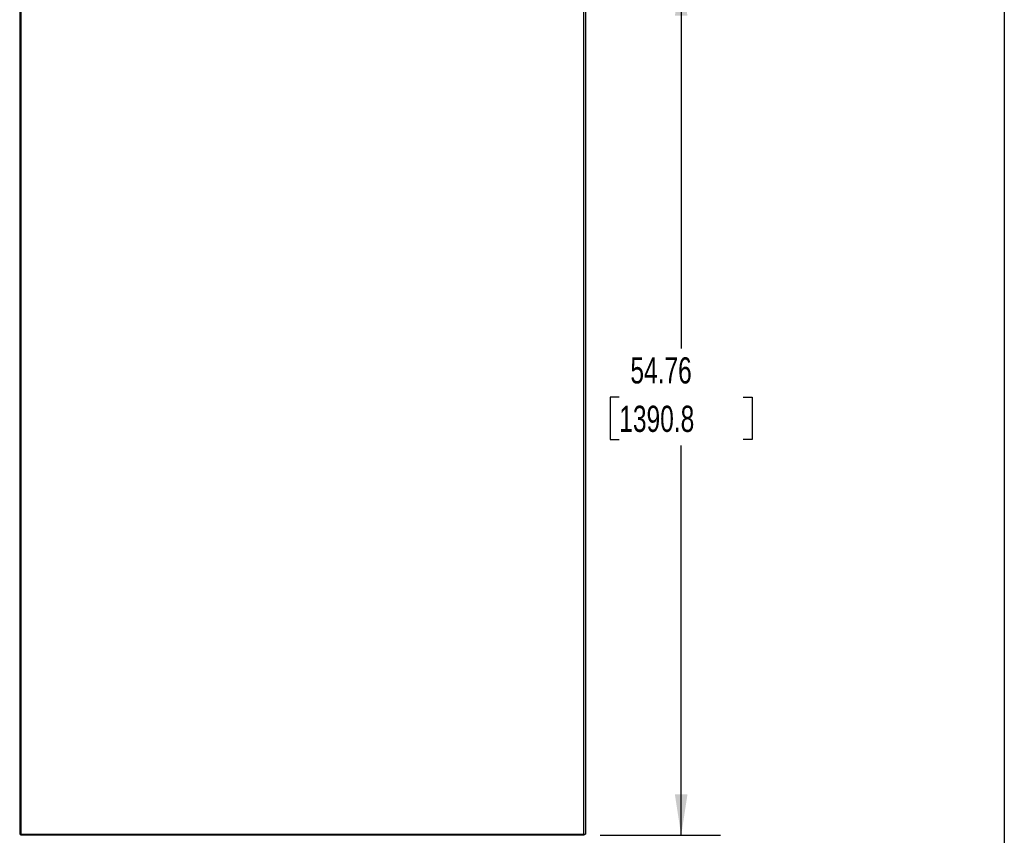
# Model space of a CAD drawing. Header units: inches. Extents: x 0.2 to 10.8, y 0.2 to 8.2.
# Tile 166 of 171: x 7.6 to 10.8, y 3 to 5.6. Entities that reach past the tile are written whole.
import ezdxf

# ---------------------------------------------------------------- set-up
doc = ezdxf.new("R2010")
doc.units = ezdxf.units.IN
doc.header["$MEASUREMENT"] = 0
for name, color, linetype in [('DIMENSIONS', 140, 'Continuous'), ('SLD-0', 179, 'Continuous'), ('TEXT', 140, 'Continuous')]:
    doc.layers.add(name, color=color, linetype=linetype)
doc.styles.add('SLDTEXTSTYLE0', font='TXT', dxfattribs={"width": 0.7})
doc.dimstyles.new('SLDDIMSTYLE0', dxfattribs={"dimtxt": 0.084961, "dimasz": 0.13, "dimexe": 0, "dimexo": 0.0625, "dimgap": 0.02124, "dimtad": 0, "dimtih": 1, "dimtoh": 1, "dimlfac": 20, "dimrnd": 1e-09, "dimzin": 12, "dimdsep": 46, "dimtxsty": 'SLDTEXTSTYLE0', "dimsah": 1, "dimcen": 0.09, "dimadec": 0, "dimazin": 3, "dimtfac": 1, "dimtofl": 0, "dimtmove": 0, "dimatfit": 3, "dimfxl": 0, "dimfrac": 2, "dimtolj": 1, "dimtzin": 12, "dimarcsym": 0})

# ---------------------------------------------------------------- blocks, each defined once
blk = doc.blocks.new('_D_24')
at = {"layer": 'DIMENSIONS'}
for p, q in [((9.4637, 5.7756), (9.8469, 5.7756)), ((9.7219, 5.7756), (9.7219, 4.5865)), ((9.525, 4.4324), (9.4965, 4.4324)), ((9.4965, 4.4324), (9.4965, 4.2974)), ((9.9188, 4.4324), (9.9473, 4.4324)), ((9.9473, 4.4324), (9.9473, 4.2974)), ((9.4965, 4.2974), (9.525, 4.2974)), ((9.9473, 4.2974), (9.9188, 4.2974)), ((9.7219, 3.0377), (9.7219, 4.2784)), ((9.4637, 3.0377), (9.8469, 3.0377))]:
    blk.add_line(p, q, dxfattribs=at)
for points in [[(9.7219, 5.7756), (9.7019, 5.6456), (9.7419, 5.6456)], [(9.7219, 3.0377), (9.7419, 3.1677), (9.7019, 3.1677)]]:
    blk.add_solid(points, dxfattribs=at)
at = {"layer": 'DIMENSIONS', "char_height": 0.08333, "attachment_point": 1, "style": 'SLDTEXTSTYLE0'}
for s, insert in [('54.76', (9.5603, 4.5589)), ('1390.8', (9.525, 4.4048))]:
    blk.add_mtext(s, dxfattribs=dict(at, insert=insert))

msp = doc.modelspace()

# ---------------------------------------------------------------- linework, layer by layer
at = {"layer": 'SLD-0', "linetype": 'Continuous', "lineweight": 25}
for p, q in [((7.6172811, 5.7723306), (7.6172811, 3.0413208)), ((7.6208811, 5.7729026), (7.6208811, 3.0413208)), ((9.4118811, 3.0413208), (9.4118811, 5.7725526)), ((9.4172811, 5.7714913), (9.4172811, 3.0413208)), ((7.6172811, 3.0413208), (7.6208811, 3.0413208)), ((7.6208811, 3.0377208), (7.6208811, 3.0413208)), ((7.6208811, 3.0413208), (9.4118811, 3.0413208)), ((9.4118811, 3.0413208), (9.4172811, 3.0413208)), ((9.4136811, 3.0377208), (9.4136811, 3.0413208)), ((9.4136811, 3.0377208), (7.6208811, 3.0377208))]:
    msp.add_line(p, q, dxfattribs=at)
at = {"layer": 'TEXT'}
msp.add_line((10.75, 8.25), (10.75, 0.25), dxfattribs=at)

# ---------------------------------------------------------------- dimensions: what is measured, and where the dimension line sits
at = {"layer": 'DIMENSIONS'}
dim = msp.add_linear_dim(base=(9.7219036, 3.0377208), p1=(9.4136811, 5.7755933), p2=(9.4136811, 3.0377208), angle=90, dimstyle='SLDDIMSTYLE0', dxfattribs=at)
dim.commit()
dim.dimension.update_dxf_attribs({"geometry": '_D_24', "text_midpoint": (9.7219036, 4.4324419), "dimtype": 160})

doc.saveas('drawing.dxf')
